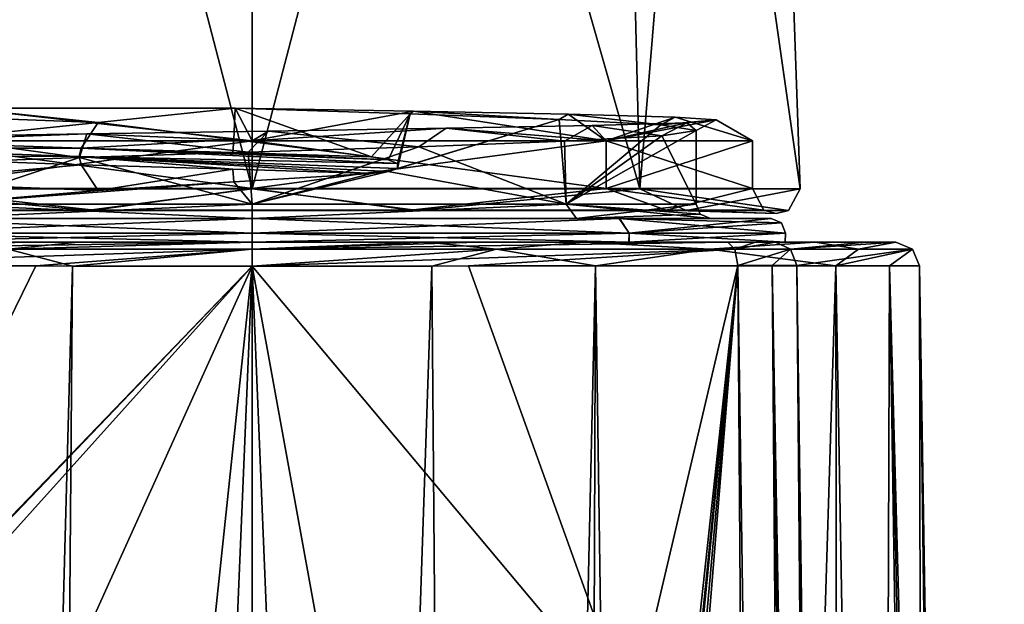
# Model space of a CAD drawing. Header units: millimetres. Extents: x -198 to 35, y -266 to 413.
# Tile 91 of 98: x -54 to -33, y -35 to -23. Entities that reach past the tile are written whole.
import ezdxf

# ---------------------------------------------------------------- set-up
doc = ezdxf.new("R2010")
doc.units = ezdxf.units.MM
doc.header["$LTSCALE"] = 87.30003
for name, color, linetype in [('1082', 7, 'CONTINUOUS'), ('1083', 7, 'CONTINUOUS'), ('1084', 7, 'CONTINUOUS'), ('1085', 7, 'CONTINUOUS'), ('1086', 7, 'CONTINUOUS'), ('1087', 7, 'CONTINUOUS'), ('1088', 7, 'CONTINUOUS'), ('1089', 7, 'CONTINUOUS'), ('1090', 7, 'CONTINUOUS'), ('1091', 7, 'CONTINUOUS'), ('1092', 7, 'CONTINUOUS'), ('1093', 7, 'CONTINUOUS'), ('1094', 7, 'CONTINUOUS'), ('1095', 7, 'CONTINUOUS'), ('1096', 7, 'CONTINUOUS'), ('1128', 7, 'CONTINUOUS'), ('1129', 7, 'CONTINUOUS'), ('1130', 7, 'CONTINUOUS'), ('1131', 7, 'CONTINUOUS'), ('1133', 7, 'CONTINUOUS'), ('1134', 7, 'CONTINUOUS'), ('1135', 7, 'CONTINUOUS'), ('1136', 7, 'CONTINUOUS'), ('1286', 7, 'CONTINUOUS'), ('1287', 7, 'CONTINUOUS'), ('879', 7, 'CONTINUOUS'), ('894', 7, 'CONTINUOUS'), ('896', 7, 'CONTINUOUS'), ('899', 7, 'CONTINUOUS'), ('922', 7, 'CONTINUOUS'), ('923', 7, 'CONTINUOUS'), ('936', 7, 'CONTINUOUS'), ('937', 7, 'CONTINUOUS'), ('938', 7, 'CONTINUOUS'), ('939', 7, 'CONTINUOUS'), ('940', 7, 'CONTINUOUS')]:
    doc.layers.add(name, color=color, linetype=linetype)

msp = doc.modelspace()

# ---------------------------------------------------------------- linework, layer by layer
at = {"layer": '1082', "linetype": 'Continuous'}
for points in [[(-56.03, -24.939, 53.012), (-54.997, -24.789, 51.962), (-52.131, -25.088, 50.265), (-56.03, -24.939, 53.012)], [(-54.997, -24.789, 51.962), (-49.256, -24.789, 49.692), (-52.131, -25.088, 50.265), (-54.997, -24.789, 51.962)], [(-52.131, -25.088, 50.265), (-49.256, -24.789, 49.692), (-49.278, -25.446, 49.692), (-52.131, -25.088, 50.265)], [(-49.278, -25.446, 49.692), (-49.256, -24.789, 49.692), (-46.389, -25.804, 50.028), (-49.278, -25.446, 49.692)], [(-46.389, -25.804, 50.028), (-49.256, -24.789, 49.692), (-45.579, -24.905, 50.294), (-46.389, -25.804, 50.028)], [(-46.04, -25.869, 50.132), (-46.389, -25.804, 50.028), (-45.579, -24.905, 50.294), (-46.04, -25.869, 50.132)], [(-45.846, -25.946, 50.197), (-46.04, -25.869, 50.132), (-45.579, -24.905, 50.294), (-45.846, -25.946, 50.197)], [(-45.844, -26.051, 50.198), (-45.846, -25.946, 50.197), (-45.579, -24.905, 50.294), (-45.844, -26.051, 50.198)], [(-42.45, -25.021, 52.273), (-45.844, -26.051, 50.198), (-45.579, -24.905, 50.294), (-42.45, -25.021, 52.273)], [(-46.04, -26.116, 50.133), (-45.844, -26.051, 50.198), (-42.45, -25.021, 52.273), (-46.04, -26.116, 50.133)], [(-42.307, -26.8, 52.413), (-46.04, -26.116, 50.133), (-42.45, -25.021, 52.273), (-42.307, -26.8, 52.413)], [(-40.322, -25.138, 55.353), (-42.307, -26.8, 52.413), (-42.45, -25.021, 52.273), (-40.322, -25.138, 55.353)], [(-39.578, -25.254, 59), (-42.307, -26.8, 52.413), (-40.322, -25.138, 55.353), (-39.578, -25.254, 59)], [(-39.578, -26.8, 59), (-42.307, -26.8, 52.413), (-39.578, -25.254, 59), (-39.578, -26.8, 59)], [(-49.278, -26.335, 49.692), (-46.389, -26.159, 50.028), (-48.894, -26.8, 49.684), (-49.278, -26.335, 49.692)], [(-46.389, -26.159, 50.028), (-46.04, -26.116, 50.133), (-48.894, -26.8, 49.684), (-46.389, -26.159, 50.028)], [(-48.894, -26.8, 49.684), (-46.04, -26.116, 50.133), (-42.307, -26.8, 52.413), (-48.894, -26.8, 49.684)], [(-56.544, -26.336, 53.684), (-52.131, -26.512, 50.265), (-55.481, -26.8, 52.413), (-56.544, -26.336, 53.684)], [(-52.131, -26.512, 50.265), (-49.278, -26.335, 49.692), (-55.481, -26.8, 52.413), (-52.131, -26.512, 50.265)], [(-55.481, -26.8, 52.413), (-49.278, -26.335, 49.692), (-48.894, -26.8, 49.684), (-55.481, -26.8, 52.413)]]:
    msp.add_3dface(points, dxfattribs=at)
at = {"layer": '1083', "linetype": 'Continuous'}
for points in [[(-48.894, -27.1, 68.615), (-55.697, -27.1, 65.795), (-56.599, -27.1, 66.694), (-48.894, -27.1, 68.615)], [(-48.894, -27.1, 69.889), (-48.894, -27.1, 68.615), (-56.599, -27.1, 66.694), (-48.894, -27.1, 69.889)], [(-55.697, -27.1, 52.205), (-48.894, -27.1, 49.385), (-56.598, -27.1, 51.305), (-55.697, -27.1, 52.205)], [(-56.598, -27.1, 51.305), (-48.894, -27.1, 49.385), (-48.894, -27.1, 48.111), (-56.598, -27.1, 51.305)], [(-42.091, -27.1, 65.795), (-48.894, -27.1, 68.615), (-41.189, -27.1, 66.694), (-42.091, -27.1, 65.795)], [(-41.189, -27.1, 66.694), (-48.894, -27.1, 68.615), (-48.894, -27.1, 69.889), (-41.189, -27.1, 66.694)], [(-48.894, -27.1, 49.385), (-42.091, -27.1, 52.205), (-41.19, -27.1, 51.305), (-48.894, -27.1, 49.385)], [(-48.894, -27.1, 48.111), (-48.894, -27.1, 49.385), (-41.19, -27.1, 51.305), (-48.894, -27.1, 48.111)], [(-39.279, -27.1, 59), (-42.091, -27.1, 65.795), (-38.005, -27.1, 59), (-39.279, -27.1, 59)], [(-38.005, -27.1, 59), (-42.091, -27.1, 65.795), (-41.189, -27.1, 66.694), (-38.005, -27.1, 59)], [(-42.091, -27.1, 52.205), (-39.279, -27.1, 59), (-41.19, -27.1, 51.305), (-42.091, -27.1, 52.205)], [(-41.19, -27.1, 51.305), (-39.279, -27.1, 59), (-38.005, -27.1, 59), (-41.19, -27.1, 51.305)]]:
    msp.add_3dface(points, dxfattribs=at)
at = {"layer": '1084', "linetype": 'Continuous'}
for points in [[(-40.298, -25.368, 62.59), (-42.339, -25.482, 65.619), (-42.307, -26.8, 65.587), (-40.298, -25.368, 62.59)], [(-39.578, -26.8, 59), (-40.298, -25.368, 62.59), (-42.307, -26.8, 65.587), (-39.578, -26.8, 59)], [(-39.578, -26.8, 59), (-39.578, -25.254, 59), (-40.298, -25.368, 62.59), (-39.578, -26.8, 59)], [(-45.395, -25.596, 67.633), (-48.984, -25.71, 68.315), (-48.894, -26.8, 68.316), (-45.395, -25.596, 67.633)], [(-42.307, -26.8, 65.587), (-45.395, -25.596, 67.633), (-48.894, -26.8, 68.316), (-42.307, -26.8, 65.587)], [(-42.339, -25.482, 65.619), (-45.395, -25.596, 67.633), (-42.307, -26.8, 65.587), (-42.339, -25.482, 65.619)], [(-52.52, -25.823, 67.581), (-55.529, -25.936, 65.538), (-55.481, -26.8, 65.587), (-52.52, -25.823, 67.581)], [(-48.894, -26.8, 68.316), (-52.52, -25.823, 67.581), (-55.481, -26.8, 65.587), (-48.894, -26.8, 68.316)], [(-48.984, -25.71, 68.315), (-52.52, -25.823, 67.581), (-48.894, -26.8, 68.316), (-48.984, -25.71, 68.315)]]:
    msp.add_3dface(points, dxfattribs=at)
at = {"layer": '1085', "linetype": 'Continuous'}
for points in [[(-57.526, -25.622, 53.11), (-52.525, -25.8, 49.201), (-57.825, -25.779, 53.785), (-57.526, -25.622, 53.11)], [(-52.488, -25.623, 49.302), (-57.526, -25.622, 53.11), (-56.105, -25.502, 51.586), (-52.488, -25.623, 49.302)], [(-52.525, -25.8, 49.201), (-57.526, -25.622, 53.11), (-52.488, -25.623, 49.302), (-52.525, -25.8, 49.201)], [(-57.825, -25.779, 53.785), (-52.525, -25.8, 49.201), (-52.488, -25.977, 49.302), (-57.825, -25.779, 53.785)]]:
    msp.add_3dface(points, dxfattribs=at)
at = {"layer": '1086', "linetype": 'Continuous'}
for points in [[(-56.03, -24.939, 53.012), (-52.131, -25.088, 50.265), (-56.105, -25.502, 51.586), (-56.03, -24.939, 53.012)], [(-52.131, -25.088, 50.265), (-52.488, -25.623, 49.302), (-56.105, -25.502, 51.586), (-52.131, -25.088, 50.265)]]:
    msp.add_3dface(points, dxfattribs=at)
at = {"layer": '1087', "linetype": 'Continuous'}
for points in [[(-45.579, -24.905, 50.294), (-49.256, -24.789, 49.692), (-45.508, -24.851, 50.207), (-45.579, -24.905, 50.294)], [(-42.45, -25.021, 52.273), (-45.579, -24.905, 50.294), (-45.508, -24.851, 50.207), (-42.45, -25.021, 52.273)], [(-42.262, -24.912, 52.159), (-42.45, -25.021, 52.273), (-45.508, -24.851, 50.207), (-42.262, -24.912, 52.159)], [(-40.322, -25.138, 55.353), (-42.45, -25.021, 52.273), (-42.262, -24.912, 52.159), (-40.322, -25.138, 55.353)], [(-40.018, -24.973, 55.256), (-40.322, -25.138, 55.353), (-42.262, -24.912, 52.159), (-40.018, -24.973, 55.256)], [(-39.155, -25.034, 59), (-40.322, -25.138, 55.353), (-40.018, -24.973, 55.256), (-39.155, -25.034, 59)], [(-48.552, -25.267, 69.137), (-45.395, -25.596, 67.633), (-44.825, -25.209, 68.181), (-48.552, -25.267, 69.137)], [(-45.395, -25.596, 67.633), (-42.339, -25.482, 65.619), (-44.825, -25.209, 68.181), (-45.395, -25.596, 67.633)], [(-44.825, -25.209, 68.181), (-42.339, -25.482, 65.619), (-41.758, -25.151, 65.922), (-44.825, -25.209, 68.181)], [(-42.339, -25.482, 65.619), (-40.298, -25.368, 62.59), (-41.758, -25.151, 65.922), (-42.339, -25.482, 65.619)], [(-41.758, -25.151, 65.922), (-40.298, -25.368, 62.59), (-39.776, -25.092, 62.701), (-41.758, -25.151, 65.922)], [(-39.578, -25.254, 59), (-40.322, -25.138, 55.353), (-39.155, -25.034, 59), (-39.578, -25.254, 59)], [(-40.298, -25.368, 62.59), (-39.578, -25.254, 59), (-39.776, -25.092, 62.701), (-40.298, -25.368, 62.59)], [(-39.776, -25.092, 62.701), (-39.578, -25.254, 59), (-39.155, -25.034, 59), (-39.776, -25.092, 62.701)], [(-55.749, -25.382, 66.744), (-52.52, -25.823, 67.581), (-52.364, -25.325, 68.637), (-55.749, -25.382, 66.744)], [(-55.529, -25.936, 65.538), (-52.52, -25.823, 67.581), (-55.749, -25.382, 66.744), (-55.529, -25.936, 65.538)], [(-52.52, -25.823, 67.581), (-48.984, -25.71, 68.315), (-52.364, -25.325, 68.637), (-52.52, -25.823, 67.581)], [(-52.364, -25.325, 68.637), (-48.984, -25.71, 68.315), (-48.552, -25.267, 69.137), (-52.364, -25.325, 68.637)], [(-48.984, -25.71, 68.315), (-45.395, -25.596, 67.633), (-48.552, -25.267, 69.137), (-48.984, -25.71, 68.315)], [(-56.544, -26.336, 53.684), (-57.825, -25.779, 53.785), (-52.488, -25.977, 49.302), (-56.544, -26.336, 53.684)], [(-52.131, -26.512, 50.265), (-56.544, -26.336, 53.684), (-52.488, -25.977, 49.302), (-52.131, -26.512, 50.265)]]:
    msp.add_3dface(points, dxfattribs=at)
at = {"layer": '1088', "linetype": 'Continuous'}
for points in [[(-45.846, -25.946, 50.197), (-52.525, -25.8, 49.201), (-52.488, -25.623, 49.302), (-45.846, -25.946, 50.197)], [(-46.04, -25.869, 50.132), (-45.846, -25.946, 50.197), (-52.488, -25.623, 49.302), (-46.04, -25.869, 50.132)], [(-46.04, -25.869, 50.132), (-52.488, -25.623, 49.302), (-49.3, -25.713, 49.179), (-46.04, -25.869, 50.132)], [(-45.846, -25.946, 50.197), (-45.844, -26.051, 50.198), (-52.525, -25.8, 49.201), (-45.846, -25.946, 50.197)], [(-45.844, -26.051, 50.198), (-46.04, -26.116, 50.133), (-52.525, -25.8, 49.201), (-45.844, -26.051, 50.198)], [(-46.04, -26.116, 50.133), (-46.389, -26.159, 50.028), (-52.525, -25.8, 49.201), (-46.04, -26.116, 50.133)], [(-52.525, -25.8, 49.201), (-46.389, -26.159, 50.028), (-49.3, -26.068, 49.179), (-52.525, -25.8, 49.201)], [(-52.488, -25.977, 49.302), (-52.525, -25.8, 49.201), (-49.3, -26.068, 49.179), (-52.488, -25.977, 49.302)], [(-46.389, -25.804, 50.028), (-46.04, -25.869, 50.132), (-49.3, -25.713, 49.179), (-46.389, -25.804, 50.028)]]:
    msp.add_3dface(points, dxfattribs=at)
at = {"layer": '1089', "linetype": 'Continuous'}
for points in [[(-52.131, -25.088, 50.265), (-49.278, -25.446, 49.692), (-52.488, -25.623, 49.302), (-52.131, -25.088, 50.265)], [(-52.488, -25.623, 49.302), (-49.278, -25.446, 49.692), (-49.3, -25.713, 49.179), (-52.488, -25.623, 49.302)], [(-49.278, -25.446, 49.692), (-46.389, -25.804, 50.028), (-49.3, -25.713, 49.179), (-49.278, -25.446, 49.692)]]:
    msp.add_3dface(points, dxfattribs=at)
at = {"layer": '1090', "linetype": 'Continuous'}
for points in [[(-52.131, -26.512, 50.265), (-52.488, -25.977, 49.302), (-49.3, -26.068, 49.179), (-52.131, -26.512, 50.265)], [(-49.278, -26.335, 49.692), (-52.131, -26.512, 50.265), (-49.3, -26.068, 49.179), (-49.278, -26.335, 49.692)], [(-46.389, -26.159, 50.028), (-49.278, -26.335, 49.692), (-49.3, -26.068, 49.179), (-46.389, -26.159, 50.028)]]:
    msp.add_3dface(points, dxfattribs=at)
at = {"layer": '1091', "linetype": 'Continuous'}
for points in [[(-48.894, -27.41, 47.811), (-56.801, -27.6, 51.093), (-56.806, -27.41, 51.088), (-48.894, -27.41, 47.811)], [(-48.894, -27.6, 47.817), (-56.801, -27.6, 51.093), (-48.894, -27.41, 47.811), (-48.894, -27.6, 47.817)], [(-40.987, -27.6, 51.093), (-48.894, -27.6, 47.817), (-40.982, -27.41, 51.088), (-40.987, -27.6, 51.093)], [(-40.982, -27.41, 51.088), (-48.894, -27.6, 47.817), (-48.894, -27.41, 47.811), (-40.982, -27.41, 51.088)], [(-37.711, -27.6, 59), (-40.987, -27.6, 51.093), (-37.705, -27.41, 59), (-37.711, -27.6, 59)], [(-37.705, -27.41, 59), (-40.987, -27.6, 51.093), (-40.982, -27.41, 51.088), (-37.705, -27.41, 59)]]:
    msp.add_3dface(points, dxfattribs=at)
at = {"layer": '1092', "linetype": 'Continuous'}
for points in [[(-56.803, -27.6, 66.905), (-48.894, -27.6, 70.182), (-56.806, -27.41, 66.912), (-56.803, -27.6, 66.905)], [(-56.806, -27.41, 66.912), (-48.894, -27.6, 70.182), (-48.894, -27.41, 70.189), (-56.806, -27.41, 66.912)], [(-48.894, -27.6, 70.182), (-40.985, -27.6, 66.905), (-48.894, -27.41, 70.189), (-48.894, -27.6, 70.182)], [(-48.894, -27.41, 70.189), (-40.985, -27.6, 66.905), (-40.982, -27.41, 66.912), (-48.894, -27.41, 70.189)], [(-40.985, -27.6, 66.905), (-37.711, -27.6, 59), (-40.982, -27.41, 66.912), (-40.985, -27.6, 66.905)], [(-37.711, -27.6, 59), (-37.705, -27.41, 59), (-40.982, -27.41, 66.912), (-37.711, -27.6, 59)]]:
    msp.add_3dface(points, dxfattribs=at)
at = {"layer": '1093', "linetype": 'Continuous'}
for points in [[(-56.599, -27.1, 66.694), (-56.806, -27.41, 66.912), (-48.894, -27.41, 70.189), (-56.599, -27.1, 66.694)], [(-48.894, -27.1, 69.889), (-56.599, -27.1, 66.694), (-48.894, -27.41, 70.189), (-48.894, -27.1, 69.889)], [(-41.189, -27.1, 66.694), (-48.894, -27.1, 69.889), (-40.982, -27.41, 66.912), (-41.189, -27.1, 66.694)], [(-48.894, -27.1, 69.889), (-48.894, -27.41, 70.189), (-40.982, -27.41, 66.912), (-48.894, -27.1, 69.889)], [(-38.005, -27.1, 59), (-41.189, -27.1, 66.694), (-37.789, -27.192, 59), (-38.005, -27.1, 59)], [(-37.705, -27.41, 59), (-41.189, -27.1, 66.694), (-40.982, -27.41, 66.912), (-37.705, -27.41, 59)], [(-41.189, -27.1, 66.694), (-37.705, -27.41, 59), (-37.789, -27.192, 59), (-41.189, -27.1, 66.694)]]:
    msp.add_3dface(points, dxfattribs=at)
at = {"layer": '1094', "linetype": 'Continuous'}
for points in [[(-56.598, -27.1, 51.305), (-48.894, -27.1, 48.111), (-56.806, -27.41, 51.088), (-56.598, -27.1, 51.305)], [(-48.894, -27.1, 48.111), (-48.894, -27.41, 47.811), (-56.806, -27.41, 51.088), (-48.894, -27.1, 48.111)], [(-48.894, -27.1, 48.111), (-41.19, -27.1, 51.305), (-48.894, -27.41, 47.811), (-48.894, -27.1, 48.111)], [(-41.19, -27.1, 51.305), (-40.982, -27.41, 51.088), (-48.894, -27.41, 47.811), (-41.19, -27.1, 51.305)], [(-41.19, -27.1, 51.305), (-38.005, -27.1, 59), (-40.982, -27.41, 51.088), (-41.19, -27.1, 51.305)], [(-40.982, -27.41, 51.088), (-38.005, -27.1, 59), (-37.789, -27.192, 59), (-40.982, -27.41, 51.088)], [(-37.705, -27.41, 59), (-40.982, -27.41, 51.088), (-37.789, -27.192, 59), (-37.705, -27.41, 59)]]:
    msp.add_3dface(points, dxfattribs=at)
at = {"layer": '1095', "linetype": 'Continuous'}
for points in [[(-55.481, -26.8, 52.413), (-48.894, -26.8, 49.684), (-55.697, -27.1, 52.205), (-55.481, -26.8, 52.413)], [(-48.894, -26.8, 49.684), (-48.894, -27.1, 49.385), (-55.697, -27.1, 52.205), (-48.894, -26.8, 49.684)], [(-48.894, -26.8, 49.684), (-42.307, -26.8, 52.413), (-48.894, -27.1, 49.385), (-48.894, -26.8, 49.684)], [(-42.307, -26.8, 52.413), (-42.091, -27.1, 52.205), (-48.894, -27.1, 49.385), (-42.307, -26.8, 52.413)], [(-42.307, -26.8, 52.413), (-39.578, -26.8, 59), (-42.091, -27.1, 52.205), (-42.307, -26.8, 52.413)], [(-42.091, -27.1, 52.205), (-39.578, -26.8, 59), (-39.491, -27.012, 59), (-42.091, -27.1, 52.205)], [(-39.279, -27.1, 59), (-42.091, -27.1, 52.205), (-39.491, -27.012, 59), (-39.279, -27.1, 59)]]:
    msp.add_3dface(points, dxfattribs=at)
at = {"layer": '1096', "linetype": 'Continuous'}
for points in [[(-55.697, -27.1, 65.795), (-48.894, -27.1, 68.615), (-55.481, -26.8, 65.587), (-55.697, -27.1, 65.795)], [(-48.894, -27.1, 68.615), (-48.894, -26.8, 68.316), (-55.481, -26.8, 65.587), (-48.894, -27.1, 68.615)], [(-48.894, -27.1, 68.615), (-42.091, -27.1, 65.795), (-42.307, -26.8, 65.587), (-48.894, -27.1, 68.615)], [(-48.894, -27.1, 68.615), (-42.307, -26.8, 65.587), (-48.894, -26.8, 68.316), (-48.894, -27.1, 68.615)], [(-39.578, -26.8, 59), (-42.307, -26.8, 65.587), (-39.491, -27.012, 59), (-39.578, -26.8, 59)], [(-42.091, -27.1, 65.795), (-39.279, -27.1, 59), (-42.307, -26.8, 65.587), (-42.091, -27.1, 65.795)], [(-42.307, -26.8, 65.587), (-39.279, -27.1, 59), (-39.491, -27.012, 59), (-42.307, -26.8, 65.587)]]:
    msp.add_3dface(points, dxfattribs=at)
at = {"layer": '1128', "linetype": 'Continuous'}
for points in [[(-48.894, -26.482, 70.5), (-56.319, 2.035, 66.425), (-57.026, -26.482, 67.132), (-48.894, -26.482, 70.5)], [(-48.894, 2.035, 69.5), (-56.319, 2.035, 66.425), (-48.894, -26.482, 70.5), (-48.894, 2.035, 69.5)], [(-41.469, 2.035, 66.425), (-48.894, 2.035, 69.5), (-40.762, -26.482, 67.132), (-41.469, 2.035, 66.425)], [(-40.762, -26.482, 67.132), (-48.894, 2.035, 69.5), (-48.894, -26.482, 70.5), (-40.762, -26.482, 67.132)], [(-38.394, 2.035, 59), (-41.469, 2.035, 66.425), (-37.394, -26.482, 59), (-38.394, 2.035, 59)], [(-37.394, -26.482, 59), (-41.469, 2.035, 66.425), (-40.762, -26.482, 67.132), (-37.394, -26.482, 59)]]:
    msp.add_3dface(points, dxfattribs=at)
at = {"layer": '1129', "linetype": 'Continuous'}
for points in [[(-52.371, -26.931, 69.703), (-57.026, -26.482, 67.132), (-57.998, -26.931, 65.615), (-52.371, -26.931, 69.703)], [(-52.213, -26.927, 69.215), (-57.583, -26.927, 65.313), (-56.319, -26.474, 66.425), (-52.213, -26.927, 69.215)], [(-48.894, -26.482, 70.5), (-57.026, -26.482, 67.132), (-52.371, -26.931, 69.703), (-48.894, -26.482, 70.5)], [(-48.894, -26.474, 69.501), (-52.213, -26.927, 69.215), (-56.319, -26.474, 66.425), (-48.894, -26.474, 69.501)], [(-45.417, -26.931, 69.703), (-48.894, -26.482, 70.5), (-52.371, -26.931, 69.703), (-45.417, -26.931, 69.703)], [(-45.575, -26.927, 69.215), (-52.213, -26.927, 69.215), (-48.894, -26.474, 69.501), (-45.575, -26.927, 69.215)], [(-41.469, -26.474, 66.425), (-45.575, -26.927, 69.215), (-48.894, -26.474, 69.501), (-41.469, -26.474, 66.425)], [(-40.762, -26.482, 67.132), (-48.894, -26.482, 70.5), (-45.417, -26.931, 69.703), (-40.762, -26.482, 67.132)], [(-40.205, -26.927, 65.313), (-45.575, -26.927, 69.215), (-41.469, -26.474, 66.425), (-40.205, -26.927, 65.313)], [(-39.79, -26.931, 65.615), (-40.762, -26.482, 67.132), (-45.417, -26.931, 69.703), (-39.79, -26.931, 65.615)], [(-38.393, -26.474, 59), (-40.205, -26.927, 65.313), (-41.469, -26.474, 66.425), (-38.393, -26.474, 59)], [(-37.394, -26.482, 59), (-40.762, -26.482, 67.132), (-37.641, -26.931, 59), (-37.394, -26.482, 59)], [(-37.641, -26.931, 59), (-40.762, -26.482, 67.132), (-39.79, -26.931, 65.615), (-37.641, -26.931, 59)], [(-38.154, -26.927, 59), (-40.205, -26.927, 65.313), (-38.393, -26.474, 59), (-38.154, -26.927, 59)], [(-52.371, -26.931, 69.703), (-57.998, -26.931, 65.615), (-52.213, -26.927, 69.215), (-52.371, -26.931, 69.703)], [(-52.213, -26.927, 69.215), (-57.998, -26.931, 65.615), (-57.583, -26.927, 65.313), (-52.213, -26.927, 69.215)], [(-45.417, -26.931, 69.703), (-52.371, -26.931, 69.703), (-45.575, -26.927, 69.215), (-45.417, -26.931, 69.703)], [(-45.575, -26.927, 69.215), (-52.371, -26.931, 69.703), (-52.213, -26.927, 69.215), (-45.575, -26.927, 69.215)], [(-40.205, -26.927, 65.313), (-45.417, -26.931, 69.703), (-45.575, -26.927, 69.215), (-40.205, -26.927, 65.313)], [(-39.79, -26.931, 65.615), (-45.417, -26.931, 69.703), (-40.205, -26.927, 65.313), (-39.79, -26.931, 65.615)], [(-38.154, -26.927, 59), (-39.79, -26.931, 65.615), (-40.205, -26.927, 65.313), (-38.154, -26.927, 59)], [(-37.898, -27, 59), (-39.79, -26.931, 65.615), (-38.154, -26.927, 59), (-37.898, -27, 59)], [(-37.641, -26.931, 59), (-39.79, -26.931, 65.615), (-37.898, -27, 59), (-37.641, -26.931, 59)]]:
    msp.add_3dface(points, dxfattribs=at)
at = {"layer": '1130', "linetype": 'Continuous'}
for points in [[(-48.894, -26.474, 69.501), (-56.319, -26.474, 66.425), (-48.894, -25.474, 69.501), (-48.894, -26.474, 69.501)], [(-48.894, -25.474, 69.501), (-56.319, -26.474, 66.425), (-56.319, -25.474, 66.425), (-48.894, -25.474, 69.501)], [(-41.469, -26.474, 66.425), (-48.894, -26.474, 69.501), (-41.469, -25.474, 66.425), (-41.469, -26.474, 66.425)], [(-41.469, -25.474, 66.425), (-48.894, -26.474, 69.501), (-48.894, -25.474, 69.501), (-41.469, -25.474, 66.425)], [(-38.393, -26.474, 59), (-41.469, -26.474, 66.425), (-38.393, -25.474, 59), (-38.393, -26.474, 59)], [(-38.393, -25.474, 59), (-41.469, -26.474, 66.425), (-41.469, -25.474, 66.425), (-38.393, -25.474, 59)]]:
    msp.add_3dface(points, dxfattribs=at)
at = {"layer": '1131', "linetype": 'Continuous'}
for points in [[(-48.552, -25.267, 69.137), (-44.825, -25.209, 68.181), (-48.894, -25.474, 69.501), (-48.552, -25.267, 69.137)], [(-44.825, -25.209, 68.181), (-41.469, -25.474, 66.425), (-48.894, -25.474, 69.501), (-44.825, -25.209, 68.181)], [(-44.825, -25.209, 68.181), (-41.758, -25.151, 65.922), (-41.469, -25.474, 66.425), (-44.825, -25.209, 68.181)], [(-41.758, -25.151, 65.922), (-39.776, -25.092, 62.701), (-41.469, -25.474, 66.425), (-41.758, -25.151, 65.922)], [(-39.776, -25.092, 62.701), (-39.155, -25.034, 59), (-41.469, -25.474, 66.425), (-39.776, -25.092, 62.701)], [(-39.155, -25.034, 59), (-38.393, -25.474, 59), (-41.469, -25.474, 66.425), (-39.155, -25.034, 59)], [(-55.749, -25.382, 66.744), (-52.364, -25.325, 68.637), (-56.319, -25.474, 66.425), (-55.749, -25.382, 66.744)], [(-52.364, -25.325, 68.637), (-48.894, -25.474, 69.501), (-56.319, -25.474, 66.425), (-52.364, -25.325, 68.637)], [(-52.364, -25.325, 68.637), (-48.552, -25.267, 69.137), (-48.894, -25.474, 69.501), (-52.364, -25.325, 68.637)]]:
    msp.add_3dface(points, dxfattribs=at)
at = {"layer": '1133', "linetype": 'Continuous'}
for points in [[(-56.319, 2.035, 51.575), (-48.894, 2.035, 48.5), (-57.026, -26.482, 50.868), (-56.319, 2.035, 51.575)], [(-57.026, -26.482, 50.868), (-48.894, 2.035, 48.5), (-48.894, -26.482, 47.5), (-57.026, -26.482, 50.868)], [(-48.894, 2.035, 48.5), (-41.469, 2.035, 51.575), (-48.894, -26.482, 47.5), (-48.894, 2.035, 48.5)], [(-48.894, -26.482, 47.5), (-41.469, 2.035, 51.575), (-40.762, -26.482, 50.868), (-48.894, -26.482, 47.5)], [(-41.469, 2.035, 51.575), (-38.394, 2.035, 59), (-40.762, -26.482, 50.868), (-41.469, 2.035, 51.575)], [(-38.394, 2.035, 59), (-37.394, -26.482, 59), (-40.762, -26.482, 50.868), (-38.394, 2.035, 59)]]:
    msp.add_3dface(points, dxfattribs=at)
at = {"layer": '1134', "linetype": 'Continuous'}
for points in [[(-57.998, -26.931, 52.385), (-57.026, -26.482, 50.868), (-52.371, -26.931, 48.297), (-57.998, -26.931, 52.385)], [(-57.583, -26.927, 52.687), (-52.213, -26.927, 48.785), (-56.319, -26.474, 51.575), (-57.583, -26.927, 52.687)], [(-57.026, -26.482, 50.868), (-48.894, -26.482, 47.5), (-52.371, -26.931, 48.297), (-57.026, -26.482, 50.868)], [(-56.319, -26.474, 51.575), (-52.213, -26.927, 48.785), (-48.894, -26.474, 48.499), (-56.319, -26.474, 51.575)], [(-52.371, -26.931, 48.297), (-48.894, -26.482, 47.5), (-45.417, -26.931, 48.297), (-52.371, -26.931, 48.297)], [(-52.213, -26.927, 48.785), (-45.575, -26.927, 48.785), (-48.894, -26.474, 48.499), (-52.213, -26.927, 48.785)], [(-48.894, -26.474, 48.499), (-45.575, -26.927, 48.785), (-41.469, -26.474, 51.575), (-48.894, -26.474, 48.499)], [(-48.894, -26.482, 47.5), (-40.762, -26.482, 50.868), (-45.417, -26.931, 48.297), (-48.894, -26.482, 47.5)], [(-45.575, -26.927, 48.785), (-40.205, -26.927, 52.687), (-41.469, -26.474, 51.575), (-45.575, -26.927, 48.785)], [(-45.417, -26.931, 48.297), (-40.762, -26.482, 50.868), (-39.79, -26.931, 52.385), (-45.417, -26.931, 48.297)], [(-38.154, -26.927, 59), (-38.393, -26.474, 59), (-41.469, -26.474, 51.575), (-38.154, -26.927, 59)], [(-40.205, -26.927, 52.687), (-38.154, -26.927, 59), (-41.469, -26.474, 51.575), (-40.205, -26.927, 52.687)], [(-40.762, -26.482, 50.868), (-37.394, -26.482, 59), (-39.79, -26.931, 52.385), (-40.762, -26.482, 50.868)], [(-37.394, -26.482, 59), (-37.641, -26.931, 59), (-39.79, -26.931, 52.385), (-37.394, -26.482, 59)], [(-57.998, -26.931, 52.385), (-52.371, -26.931, 48.297), (-57.583, -26.927, 52.687), (-57.998, -26.931, 52.385)], [(-57.583, -26.927, 52.687), (-52.371, -26.931, 48.297), (-52.213, -26.927, 48.785), (-57.583, -26.927, 52.687)], [(-52.371, -26.931, 48.297), (-45.417, -26.931, 48.297), (-52.213, -26.927, 48.785), (-52.371, -26.931, 48.297)], [(-52.213, -26.927, 48.785), (-45.417, -26.931, 48.297), (-45.575, -26.927, 48.785), (-52.213, -26.927, 48.785)], [(-45.417, -26.931, 48.297), (-39.79, -26.931, 52.385), (-45.575, -26.927, 48.785), (-45.417, -26.931, 48.297)], [(-45.575, -26.927, 48.785), (-39.79, -26.931, 52.385), (-40.205, -26.927, 52.687), (-45.575, -26.927, 48.785)], [(-37.641, -26.931, 59), (-37.898, -27, 59), (-40.205, -26.927, 52.687), (-37.641, -26.931, 59)], [(-39.79, -26.931, 52.385), (-37.641, -26.931, 59), (-40.205, -26.927, 52.687), (-39.79, -26.931, 52.385)], [(-37.898, -27, 59), (-38.154, -26.927, 59), (-40.205, -26.927, 52.687), (-37.898, -27, 59)]]:
    msp.add_3dface(points, dxfattribs=at)
at = {"layer": '1135', "linetype": 'Continuous'}
for points in [[(-56.319, -26.474, 51.575), (-48.894, -26.474, 48.499), (-56.319, -25.474, 51.575), (-56.319, -26.474, 51.575)], [(-56.319, -25.474, 51.575), (-48.894, -26.474, 48.499), (-48.894, -25.474, 48.499), (-56.319, -25.474, 51.575)], [(-48.894, -26.474, 48.499), (-41.469, -26.474, 51.575), (-48.894, -25.474, 48.499), (-48.894, -26.474, 48.499)], [(-48.894, -25.474, 48.499), (-41.469, -26.474, 51.575), (-41.469, -25.474, 51.575), (-48.894, -25.474, 48.499)], [(-38.393, -26.474, 59), (-38.393, -25.474, 59), (-41.469, -25.474, 51.575), (-38.393, -26.474, 59)], [(-41.469, -26.474, 51.575), (-38.393, -26.474, 59), (-41.469, -25.474, 51.575), (-41.469, -26.474, 51.575)]]:
    msp.add_3dface(points, dxfattribs=at)
at = {"layer": '1136', "linetype": 'Continuous'}
for points in [[(-54.997, -24.789, 51.962), (-56.319, -25.474, 51.575), (-48.894, -25.474, 48.499), (-54.997, -24.789, 51.962)], [(-49.256, -24.789, 49.692), (-54.997, -24.789, 51.962), (-48.894, -25.474, 48.499), (-49.256, -24.789, 49.692)], [(-45.508, -24.851, 50.207), (-49.256, -24.789, 49.692), (-48.894, -25.474, 48.499), (-45.508, -24.851, 50.207)], [(-45.508, -24.851, 50.207), (-48.894, -25.474, 48.499), (-41.469, -25.474, 51.575), (-45.508, -24.851, 50.207)], [(-42.262, -24.912, 52.159), (-45.508, -24.851, 50.207), (-41.469, -25.474, 51.575), (-42.262, -24.912, 52.159)], [(-40.018, -24.973, 55.256), (-42.262, -24.912, 52.159), (-41.469, -25.474, 51.575), (-40.018, -24.973, 55.256)], [(-38.393, -25.474, 59), (-40.018, -24.973, 55.256), (-41.469, -25.474, 51.575), (-38.393, -25.474, 59)], [(-39.155, -25.034, 59), (-40.018, -24.973, 55.256), (-38.393, -25.474, 59), (-39.155, -25.034, 59)]]:
    msp.add_3dface(points, dxfattribs=at)
at = {"layer": '1286', "color": 7, "linetype": 'Continuous'}
for points in [[(-53.434, -28.097, 71.363), (-59.084, -28.089, 69.341), (-58.117, -37.677, 69.966), (-53.434, -28.097, 71.363)], [(-48.894, -28.1, 71.947), (-53.434, -28.097, 71.363), (-58.117, -37.677, 69.966), (-48.894, -28.1, 71.947)], [(-58.047, -37.647, 69.993), (-48.894, -28.1, 71.947), (-58.117, -37.677, 69.966), (-58.047, -37.647, 69.993)], [(-57.442, -37.598, 70.224), (-48.894, -28.1, 71.947), (-58.047, -37.647, 69.993), (-57.442, -37.598, 70.224)], [(-48.894, -28.1, 71.947), (-57.442, -37.598, 70.224), (-53.188, -37.598, 71.477), (-48.894, -28.1, 71.947)], [(-49.903, -37.632, 71.92), (-48.894, -28.1, 71.947), (-53.188, -37.598, 71.477), (-49.903, -37.632, 71.92)], [(-48.894, -28.1, 71.947), (-49.903, -37.632, 71.92), (-48.894, -37.63, 71.947), (-48.894, -28.1, 71.947)]]:
    msp.add_3dface(points, dxfattribs=at)
at = {"layer": '1287', "color": 7, "linetype": 'Continuous'}
for points in [[(-44.354, -28.097, 71.363), (-48.894, -28.1, 71.947), (-40.939, -37.598, 70.44), (-44.354, -28.097, 71.363)], [(-48.894, -28.1, 71.947), (-48.894, -37.63, 71.947), (-48.505, -37.621, 71.943), (-48.894, -28.1, 71.947)], [(-40.939, -37.598, 70.44), (-48.894, -28.1, 71.947), (-47.167, -37.598, 71.867), (-40.939, -37.598, 70.44)], [(-47.167, -37.598, 71.867), (-48.894, -28.1, 71.947), (-48.505, -37.621, 71.943), (-47.167, -37.598, 71.867)], [(-38.704, -28.089, 69.341), (-44.354, -28.097, 71.363), (-40.939, -37.598, 70.44), (-38.704, -28.089, 69.341)], [(-39.741, -37.647, 69.993), (-38.704, -28.089, 69.341), (-40.939, -37.598, 70.44), (-39.741, -37.647, 69.993)], [(-39.671, -37.677, 69.966), (-38.704, -28.089, 69.341), (-39.741, -37.647, 69.993), (-39.671, -37.677, 69.966)], [(-39.644, -37.744, 69.956), (-38.704, -28.089, 69.341), (-39.671, -37.677, 69.966), (-39.644, -37.744, 69.956)], [(-38.275, -87.712, 70.509), (-38.704, -28.089, 69.341), (-39.644, -39.693, 69.995), (-38.275, -87.712, 70.509)], [(-39.644, -39.693, 69.995), (-38.704, -28.089, 69.341), (-39.644, -38.718, 69.976), (-39.644, -39.693, 69.995)], [(-39.644, -38.718, 69.976), (-38.704, -28.089, 69.341), (-39.644, -37.744, 69.956), (-39.644, -38.718, 69.976)]]:
    msp.add_3dface(points, dxfattribs=at)
at = {"layer": '879', "linetype": 'Continuous'}
for points in [[(-56.096, -28.098, 47.797), (-52.666, -28.1, 46.428), (-55.689, -139.348, 47.201), (-56.096, -28.098, 47.797)], [(-55.689, -139.348, 47.201), (-52.666, -28.1, 46.428), (-53.566, -139.348, 46.527), (-55.689, -139.348, 47.201)], [(-52.666, -28.1, 46.428), (-48.894, -28.1, 45.947), (-53.566, -139.348, 46.527), (-52.666, -28.1, 46.428)], [(-53.566, -139.348, 46.527), (-48.894, -28.1, 45.947), (-48.894, -139.348, 45.947), (-53.566, -139.348, 46.527)]]:
    msp.add_3dface(points, dxfattribs=at)
at = {"layer": '894', "linetype": 'Continuous'}
for points in [[(-58.875, -27.6, 68.889), (-53.622, -27.6, 70.8), (-56.803, -27.6, 66.905), (-58.875, -27.6, 68.889)], [(-53.622, -27.6, 70.8), (-48.894, -27.6, 71.447), (-56.803, -27.6, 66.905), (-53.622, -27.6, 70.8)], [(-56.803, -27.6, 66.905), (-48.894, -27.6, 71.447), (-48.894, -27.6, 70.182), (-56.803, -27.6, 66.905)], [(-48.894, -27.6, 47.817), (-55.857, -27.6, 48.237), (-56.801, -27.6, 51.093), (-48.894, -27.6, 47.817)], [(-52.551, -27.6, 46.914), (-55.857, -27.6, 48.237), (-48.894, -27.6, 47.817), (-52.551, -27.6, 46.914)], [(-48.894, -27.6, 46.447), (-52.551, -27.6, 46.914), (-48.894, -27.6, 47.817), (-48.894, -27.6, 46.447)], [(-45.237, -27.6, 46.914), (-48.894, -27.6, 46.447), (-40.987, -27.6, 51.093), (-45.237, -27.6, 46.914)], [(-40.987, -27.6, 51.093), (-48.894, -27.6, 46.447), (-48.894, -27.6, 47.817), (-40.987, -27.6, 51.093)], [(-48.894, -27.6, 71.447), (-44.166, -27.6, 70.8), (-48.894, -27.6, 70.182), (-48.894, -27.6, 71.447)], [(-48.894, -27.6, 70.182), (-44.166, -27.6, 70.8), (-40.985, -27.6, 66.905), (-48.894, -27.6, 70.182)], [(-41.931, -27.6, 48.237), (-45.237, -27.6, 46.914), (-40.987, -27.6, 51.093), (-41.931, -27.6, 48.237)], [(-44.166, -27.6, 70.8), (-38.913, -27.6, 68.889), (-40.985, -27.6, 66.905), (-44.166, -27.6, 70.8)], [(-37.082, -27.6, 52.887), (-41.931, -27.6, 48.237), (-37.711, -27.6, 59), (-37.082, -27.6, 52.887)], [(-37.711, -27.6, 59), (-41.931, -27.6, 48.237), (-40.987, -27.6, 51.093), (-37.711, -27.6, 59)], [(-38.329, -27.6, 68.495), (-37.913, -27.6, 67.935), (-40.985, -27.6, 66.905), (-38.329, -27.6, 68.495)], [(-37.913, -27.6, 67.935), (-37.711, -27.6, 59), (-40.985, -27.6, 66.905), (-37.913, -27.6, 67.935)], [(-38.913, -27.6, 68.889), (-38.329, -27.6, 68.495), (-40.985, -27.6, 66.905), (-38.913, -27.6, 68.889)], [(-37.913, -27.6, 67.935), (-36.015, -27.6, 63.216), (-37.711, -27.6, 59), (-37.913, -27.6, 67.935)], [(-36.015, -27.6, 63.216), (-37.082, -27.6, 52.887), (-37.711, -27.6, 59), (-36.015, -27.6, 63.216)], [(-35.386, -27.6, 58.947), (-37.082, -27.6, 52.887), (-36.015, -27.6, 63.216), (-35.386, -27.6, 58.947)]]:
    msp.add_3dface(points, dxfattribs=at)
at = {"layer": '896', "linetype": 'Continuous'}
for points in [[(-48.894, -27.6, 71.447), (-53.622, -27.6, 70.8), (-59.021, -27.743, 69.206), (-48.894, -27.6, 71.447)], [(-48.894, -27.6, 71.447), (-59.021, -27.743, 69.206), (-48.894, -27.747, 71.801), (-48.894, -27.6, 71.447)], [(-53.622, -27.6, 70.8), (-58.875, -27.6, 68.889), (-59.021, -27.743, 69.206), (-53.622, -27.6, 70.8)], [(-59.021, -27.743, 69.206), (-59.084, -28.089, 69.341), (-48.894, -27.747, 71.801), (-59.021, -27.743, 69.206)], [(-59.084, -28.089, 69.341), (-53.434, -28.097, 71.363), (-48.894, -27.747, 71.801), (-59.084, -28.089, 69.341)], [(-53.434, -28.097, 71.363), (-48.894, -28.1, 71.947), (-48.894, -27.747, 71.801), (-53.434, -28.097, 71.363)]]:
    msp.add_3dface(points, dxfattribs=at)
at = {"layer": '899', "linetype": 'Continuous'}
for points in [[(-55.857, -27.6, 48.237), (-52.551, -27.6, 46.914), (-54.02, -27.746, 47.005), (-55.857, -27.6, 48.237)], [(-52.551, -27.6, 46.914), (-48.894, -27.6, 46.447), (-54.02, -27.746, 47.005), (-52.551, -27.6, 46.914)], [(-54.02, -27.746, 47.005), (-48.894, -27.6, 46.447), (-48.894, -27.747, 46.094), (-54.02, -27.746, 47.005)], [(-52.666, -28.1, 46.428), (-56.096, -28.098, 47.797), (-54.02, -27.746, 47.005), (-52.666, -28.1, 46.428)], [(-52.666, -28.1, 46.428), (-54.02, -27.746, 47.005), (-48.894, -27.747, 46.094), (-52.666, -28.1, 46.428)], [(-48.894, -28.1, 45.947), (-52.666, -28.1, 46.428), (-48.894, -27.747, 46.094), (-48.894, -28.1, 45.947)]]:
    msp.add_3dface(points, dxfattribs=at)
at = {"layer": '922', "linetype": 'Continuous'}
for points in [[(-38.704, -28.089, 69.341), (-38.275, -87.712, 70.509), (-37.102, -139.343, 71.29), (-38.704, -28.089, 69.341)], [(-37.983, -28.09, 68.856), (-38.704, -28.089, 69.341), (-37.102, -139.343, 71.29), (-37.983, -28.09, 68.856)], [(-37.467, -28.091, 68.164), (-37.983, -28.09, 68.856), (-36.999, -82.645, 69.405), (-37.467, -28.091, 68.164)], [(-36.999, -82.645, 69.405), (-37.983, -28.09, 68.856), (-36.511, -139.348, 70.696), (-36.999, -82.645, 69.405)], [(-36.511, -139.348, 70.696), (-37.983, -28.09, 68.856), (-37.102, -139.343, 71.29), (-36.511, -139.348, 70.696)]]:
    msp.add_3dface(points, dxfattribs=at)
at = {"layer": '923', "linetype": 'Continuous'}
for points in [[(-48.894, -139.348, 45.947), (-48.894, -28.1, 45.947), (-45.122, -28.1, 46.428), (-48.894, -139.348, 45.947)], [(-44.222, -139.348, 46.527), (-48.894, -139.348, 45.947), (-45.122, -28.1, 46.428), (-44.222, -139.348, 46.527)], [(-41.692, -28.098, 47.797), (-44.222, -139.348, 46.527), (-45.122, -28.1, 46.428), (-41.692, -28.098, 47.797)], [(-42.099, -139.348, 47.201), (-44.222, -139.348, 46.527), (-41.692, -28.098, 47.797), (-42.099, -139.348, 47.201)], [(-40.08, -139.348, 48.134), (-42.099, -139.348, 47.201), (-41.692, -28.098, 47.797), (-40.08, -139.348, 48.134)], [(-36.644, -28.094, 52.639), (-40.08, -139.348, 48.134), (-41.692, -28.098, 47.797), (-36.644, -28.094, 52.639)], [(-36.481, -139.348, 50.835), (-40.08, -139.348, 48.134), (-36.644, -28.094, 52.639), (-36.481, -139.348, 50.835)], [(-34.886, -28.092, 58.947), (-34.695, -139.348, 53.161), (-36.644, -28.094, 52.639), (-34.886, -28.092, 58.947)], [(-34.695, -139.348, 53.161), (-36.481, -139.348, 50.835), (-36.644, -28.094, 52.639), (-34.695, -139.348, 53.161)], [(-33.507, -139.348, 55.952), (-34.695, -139.348, 53.161), (-34.886, -28.092, 58.947), (-33.507, -139.348, 55.952)], [(-33.997, -83.764, 58.947), (-33.507, -139.348, 55.952), (-34.886, -28.092, 58.947), (-33.997, -83.764, 58.947)]]:
    msp.add_3dface(points, dxfattribs=at)
at = {"layer": '936', "linetype": 'Continuous'}
for points in [[(-35.908, -139.348, 69.687), (-37.467, -28.091, 68.164), (-36.201, -139.348, 70.191), (-35.908, -139.348, 69.687)], [(-37.467, -28.091, 68.164), (-35.908, -139.348, 69.687), (-35.517, -28.092, 63.295), (-37.467, -28.091, 68.164)], [(-37.467, -28.091, 68.164), (-36.999, -82.645, 69.405), (-36.201, -139.348, 70.191), (-37.467, -28.091, 68.164)], [(-35.908, -139.348, 69.687), (-33.813, -139.348, 64.54), (-35.517, -28.092, 63.295), (-35.908, -139.348, 69.687)], [(-33.813, -139.348, 64.54), (-33.109, -139.348, 58.947), (-35.517, -28.092, 63.295), (-33.813, -139.348, 64.54)], [(-33.109, -139.348, 58.947), (-33.997, -83.764, 58.947), (-35.517, -28.092, 63.295), (-33.109, -139.348, 58.947)], [(-33.997, -83.764, 58.947), (-34.886, -28.092, 58.947), (-35.517, -28.092, 63.295), (-33.997, -83.764, 58.947)]]:
    msp.add_3dface(points, dxfattribs=at)
at = {"layer": '937', "linetype": 'Continuous'}
for points in [[(-38.913, -27.6, 68.889), (-44.166, -27.6, 70.8), (-48.894, -27.747, 71.801), (-38.913, -27.6, 68.889)], [(-38.913, -27.6, 68.889), (-48.894, -27.747, 71.801), (-38.767, -27.743, 69.206), (-38.913, -27.6, 68.889)], [(-44.166, -27.6, 70.8), (-48.894, -27.6, 71.447), (-48.894, -27.747, 71.801), (-44.166, -27.6, 70.8)], [(-48.894, -27.747, 71.801), (-48.894, -28.1, 71.947), (-38.767, -27.743, 69.206), (-48.894, -27.747, 71.801)], [(-48.894, -28.1, 71.947), (-44.354, -28.097, 71.363), (-38.767, -27.743, 69.206), (-48.894, -28.1, 71.947)], [(-44.354, -28.097, 71.363), (-38.704, -28.089, 69.341), (-38.767, -27.743, 69.206), (-44.354, -28.097, 71.363)]]:
    msp.add_3dface(points, dxfattribs=at)
at = {"layer": '938', "linetype": 'Continuous'}
for points in [[(-36.015, -27.6, 63.216), (-37.913, -27.6, 67.935), (-37.596, -27.749, 68.098), (-36.015, -27.6, 63.216)], [(-35.386, -27.6, 58.947), (-36.015, -27.6, 63.216), (-37.596, -27.749, 68.098), (-35.386, -27.6, 58.947)], [(-35.035, -27.744, 58.947), (-35.386, -27.6, 58.947), (-37.596, -27.749, 68.098), (-35.035, -27.744, 58.947)], [(-37.467, -28.091, 68.164), (-35.035, -27.744, 58.947), (-37.596, -27.749, 68.098), (-37.467, -28.091, 68.164)], [(-37.467, -28.091, 68.164), (-35.517, -28.092, 63.295), (-35.035, -27.744, 58.947), (-37.467, -28.091, 68.164)], [(-35.517, -28.092, 63.295), (-34.886, -28.092, 58.947), (-35.035, -27.744, 58.947), (-35.517, -28.092, 63.295)]]:
    msp.add_3dface(points, dxfattribs=at)
at = {"layer": '939', "linetype": 'Continuous'}
for points in [[(-38.329, -27.6, 68.495), (-38.913, -27.6, 68.889), (-38.767, -27.743, 69.206), (-38.329, -27.6, 68.495)], [(-37.913, -27.6, 67.935), (-38.329, -27.6, 68.495), (-38.767, -27.743, 69.206), (-37.913, -27.6, 67.935)], [(-37.913, -27.6, 67.935), (-38.767, -27.743, 69.206), (-37.596, -27.749, 68.098), (-37.913, -27.6, 67.935)], [(-38.767, -27.743, 69.206), (-38.704, -28.089, 69.341), (-37.596, -27.749, 68.098), (-38.767, -27.743, 69.206)], [(-38.704, -28.089, 69.341), (-37.983, -28.09, 68.856), (-37.596, -27.749, 68.098), (-38.704, -28.089, 69.341)], [(-37.983, -28.09, 68.856), (-37.467, -28.091, 68.164), (-37.596, -27.749, 68.098), (-37.983, -28.09, 68.856)]]:
    msp.add_3dface(points, dxfattribs=at)
at = {"layer": '940', "linetype": 'Continuous'}
for points in [[(-48.894, -27.6, 46.447), (-45.237, -27.6, 46.914), (-48.894, -27.747, 46.094), (-48.894, -27.6, 46.447)], [(-48.894, -27.747, 46.094), (-45.237, -27.6, 46.914), (-43.768, -27.746, 47.005), (-48.894, -27.747, 46.094)], [(-45.237, -27.6, 46.914), (-41.931, -27.6, 48.237), (-43.768, -27.746, 47.005), (-45.237, -27.6, 46.914)], [(-43.768, -27.746, 47.005), (-41.931, -27.6, 48.237), (-39.295, -27.745, 49.677), (-43.768, -27.746, 47.005)], [(-41.931, -27.6, 48.237), (-37.082, -27.6, 52.887), (-39.295, -27.745, 49.677), (-41.931, -27.6, 48.237)], [(-39.295, -27.745, 49.677), (-37.082, -27.6, 52.887), (-36.171, -27.744, 53.853), (-39.295, -27.745, 49.677)], [(-37.082, -27.6, 52.887), (-35.386, -27.6, 58.947), (-36.171, -27.744, 53.853), (-37.082, -27.6, 52.887)], [(-35.386, -27.6, 58.947), (-35.035, -27.744, 58.947), (-36.171, -27.744, 53.853), (-35.386, -27.6, 58.947)], [(-48.894, -28.1, 45.947), (-48.894, -27.747, 46.094), (-43.768, -27.746, 47.005), (-48.894, -28.1, 45.947)], [(-45.122, -28.1, 46.428), (-48.894, -28.1, 45.947), (-43.768, -27.746, 47.005), (-45.122, -28.1, 46.428)], [(-41.692, -28.098, 47.797), (-45.122, -28.1, 46.428), (-43.768, -27.746, 47.005), (-41.692, -28.098, 47.797)], [(-41.692, -28.098, 47.797), (-43.768, -27.746, 47.005), (-39.295, -27.745, 49.677), (-41.692, -28.098, 47.797)], [(-36.644, -28.094, 52.639), (-41.692, -28.098, 47.797), (-39.295, -27.745, 49.677), (-36.644, -28.094, 52.639)], [(-36.644, -28.094, 52.639), (-39.295, -27.745, 49.677), (-36.171, -27.744, 53.853), (-36.644, -28.094, 52.639)], [(-34.886, -28.092, 58.947), (-36.644, -28.094, 52.639), (-35.035, -27.744, 58.947), (-34.886, -28.092, 58.947)], [(-35.035, -27.744, 58.947), (-36.644, -28.094, 52.639), (-36.171, -27.744, 53.853), (-35.035, -27.744, 58.947)]]:
    msp.add_3dface(points, dxfattribs=at)

doc.saveas('drawing.dxf')
